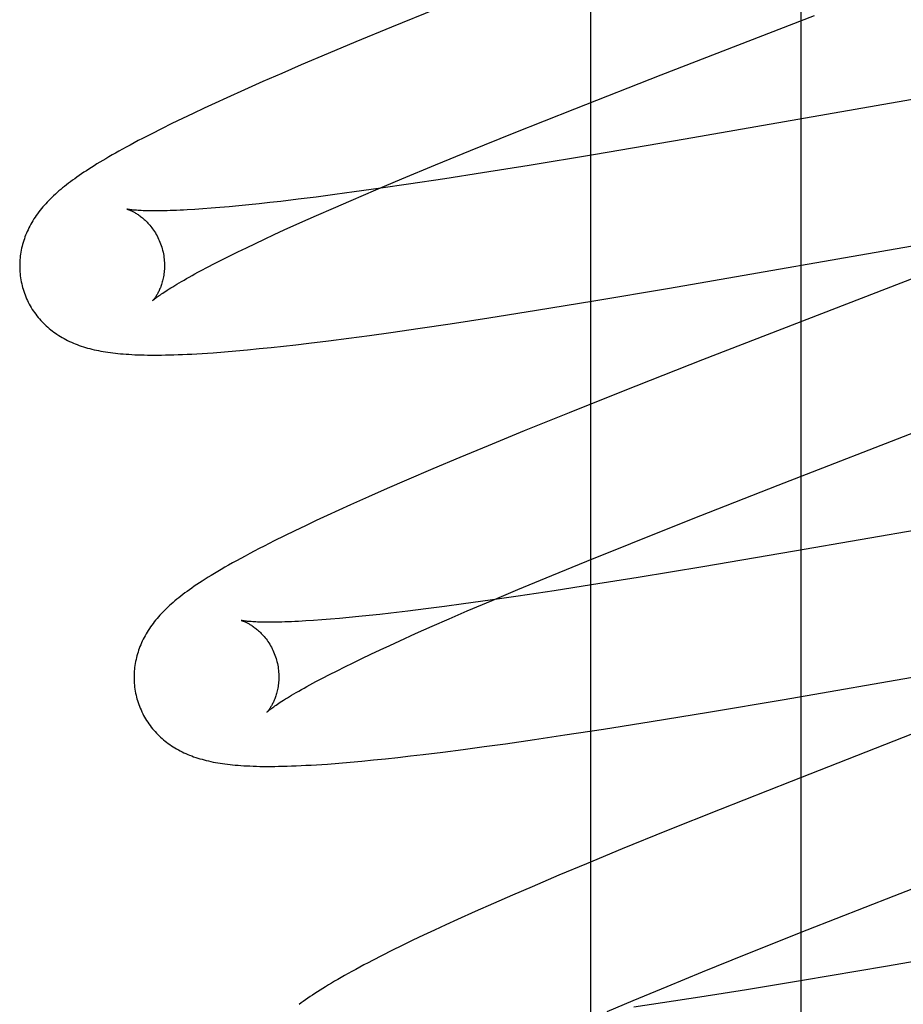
# Model space of a CAD drawing. Header units: inches. Extents: x 0 to 262, y 0 to 169.
# Tile 43 of 83: x 80.548 to 80.67, y 87.527 to 87.663. Entities that reach past the tile are written whole.
import ezdxf

# ---------------------------------------------------------------- set-up
doc = ezdxf.new("R2010")
doc.units = ezdxf.units.IN
doc.header["$LTSCALE"] = 14.384615
doc.header["$MEASUREMENT"] = 0
doc.linetypes.add('HIDDEN', pattern=[0.2, 0.1, -0.1])
doc.layers.add('DEFAULT_2', color=8, linetype='HIDDEN')
doc.layers.add('MAIN_RH_DOOR_ASSEMBLY', color=7, linetype='CONTINUOUS')

msp = doc.modelspace()

# ---------------------------------------------------------------- linework, layer by layer
at = {"layer": 'DEFAULT_2', "color": 8, "linetype": 'HIDDEN'}
for p, q in [((80.65636, 83.98172), (80.65636, 89.48223)), ((80.60592, 87.6642), (80.5998, 87.66171)), ((80.63705, 87.65513), (80.65822, 87.66334)), ((80.5998, 87.66171), (80.59487, 87.65967)), ((80.59487, 87.65967), (80.59105, 87.65807)), ((80.59105, 87.65807), (80.58735, 87.65649)), ((80.58735, 87.65649), (80.58466, 87.65533)), ((80.58466, 87.65533), (80.58205, 87.65419)), ((80.62511, 87.65044), (80.63705, 87.65513)), ((80.58205, 87.65419), (80.57952, 87.65307)), ((80.6857, 87.65415), (80.64035, 87.64625)), ((80.57706, 87.65196), (80.57547, 87.65123)), ((80.57952, 87.65307), (80.57706, 87.65196)), ((80.57392, 87.65051), (80.57241, 87.6498)), ((80.57547, 87.65123), (80.57392, 87.65051)), ((80.57093, 87.64909), (80.56948, 87.64839)), ((80.57241, 87.6498), (80.57093, 87.64909)), ((80.61675, 87.6471), (80.62511, 87.65044)), ((80.56948, 87.64839), (80.56806, 87.64769)), ((80.56671, 87.647), (80.56545, 87.64635)), ((80.56806, 87.64769), (80.56671, 87.647)), ((80.61071, 87.64466), (80.61675, 87.6471)), ((80.64035, 87.64625), (80.6277, 87.6441)), ((80.60587, 87.64268), (80.61071, 87.64466)), ((80.6277, 87.6441), (80.6188, 87.64263)), ((80.60123, 87.64076), (80.60587, 87.64268)), ((80.6188, 87.64263), (80.61236, 87.6416)), ((80.61236, 87.6416), (80.60717, 87.64079)), ((80.59767, 87.63926), (80.60123, 87.64076)), ((80.60218, 87.64004), (80.59834, 87.63948)), ((80.60717, 87.64079), (80.60218, 87.64004)), ((80.58939, 87.63826), (80.58691, 87.63795)), ((80.59197, 87.6386), (80.58939, 87.63826)), ((80.59464, 87.63896), (80.59197, 87.6386)), ((80.59426, 87.6378), (80.59767, 87.63926)), ((80.59834, 87.63948), (80.59464, 87.63896)), ((80.57739, 87.63692), (80.57611, 87.6368)), ((80.57871, 87.63704), (80.57739, 87.63692)), ((80.58009, 87.63718), (80.57871, 87.63704)), ((80.58152, 87.63733), (80.58009, 87.63718)), ((80.583, 87.63749), (80.58152, 87.63733)), ((80.58453, 87.63766), (80.583, 87.63749)), ((80.58691, 87.63795), (80.58453, 87.63766)), ((80.5918, 87.63673), (80.59426, 87.6378)), ((80.57374, 87.63662), (80.57264, 87.63654)), ((80.5749, 87.6367), (80.57374, 87.63662)), ((80.57611, 87.6368), (80.5749, 87.6367)), ((80.58717, 87.63469), (80.58944, 87.6357)), ((80.58944, 87.6357), (80.5918, 87.63673)), ((80.58501, 87.63371), (80.58717, 87.63469)), ((80.63818, 87.62568), (80.69055, 87.63479)), ((80.58229, 87.63245), (80.58363, 87.63307)), ((80.58363, 87.63307), (80.58501, 87.63371)), ((80.57978, 87.63126), (80.58101, 87.63185)), ((80.58101, 87.63185), (80.58229, 87.63245)), ((80.68487, 87.6321), (80.64277, 87.61577)), ((80.57639, 87.6296), (80.57747, 87.63013)), ((80.57747, 87.63013), (80.5786, 87.63069)), ((80.5786, 87.63069), (80.57978, 87.63126)), ((80.57442, 87.62858), (80.57538, 87.62908)), ((80.57538, 87.62908), (80.57639, 87.6296)), ((80.57351, 87.6281), (80.57442, 87.62858)), ((80.62774, 87.62393), (80.63818, 87.62568)), ((80.61983, 87.62263), (80.62774, 87.62393)), ((80.61324, 87.62159), (80.61983, 87.62263)), ((80.60376, 87.62015), (80.60791, 87.62077)), ((80.60791, 87.62077), (80.61324, 87.62159)), ((80.59679, 87.61916), (80.59973, 87.61957)), ((80.59973, 87.61957), (80.60376, 87.62015)), ((80.58488, 87.61767), (80.58662, 87.61787)), ((80.58662, 87.61787), (80.58839, 87.61808)), ((80.58839, 87.61808), (80.59112, 87.61842)), ((80.59112, 87.61842), (80.59392, 87.61878)), ((80.59392, 87.61878), (80.59679, 87.61916)), ((80.57674, 87.61688), (80.57831, 87.61701)), ((80.57831, 87.61701), (80.57991, 87.61716)), ((80.57991, 87.61716), (80.58153, 87.61732)), ((80.58153, 87.61732), (80.58318, 87.61749)), ((80.58318, 87.61749), (80.58488, 87.61767)), ((80.64277, 87.61577), (80.6318, 87.61145)), ((80.6318, 87.61145), (80.62435, 87.60847)), ((80.62435, 87.60847), (80.61815, 87.60596)), ((80.61815, 87.60596), (80.61315, 87.60391)), ((80.65322, 87.59848), (80.67444, 87.60672)), ((80.61315, 87.60391), (80.60927, 87.6023)), ((80.60927, 87.6023), (80.6055, 87.60071)), ((80.6055, 87.60071), (80.60186, 87.59915)), ((80.60186, 87.59915), (80.59921, 87.598)), ((80.71305, 87.59933), (80.65548, 87.58934)), ((80.59921, 87.598), (80.59665, 87.59687)), ((80.64124, 87.59378), (80.65322, 87.59848)), ((80.59665, 87.59687), (80.59415, 87.59576)), ((80.59253, 87.59502), (80.59095, 87.5943)), ((80.59415, 87.59576), (80.59253, 87.59502)), ((80.58942, 87.59358), (80.58792, 87.59288)), ((80.59095, 87.5943), (80.58942, 87.59358)), ((80.63285, 87.59044), (80.64124, 87.59378)), ((80.58646, 87.59218), (80.58503, 87.59148)), ((80.58792, 87.59288), (80.58646, 87.59218)), ((80.58361, 87.59078), (80.58222, 87.59007)), ((80.58503, 87.59148), (80.58361, 87.59078)), ((80.62679, 87.58799), (80.63285, 87.59044)), ((80.65548, 87.58934), (80.6428, 87.58719)), ((80.62193, 87.586), (80.62679, 87.58799)), ((80.6428, 87.58719), (80.63389, 87.58573)), ((80.61727, 87.58407), (80.62193, 87.586)), ((80.63389, 87.58573), (80.62745, 87.5847)), ((80.61369, 87.58256), (80.61727, 87.58407)), ((80.62227, 87.58389), (80.61729, 87.58315)), ((80.62745, 87.5847), (80.62227, 87.58389)), ((80.61345, 87.58259), (80.60977, 87.58208)), ((80.61026, 87.5811), (80.61369, 87.58256)), ((80.61729, 87.58315), (80.61345, 87.58259)), ((80.60454, 87.58139), (80.60208, 87.58108)), ((80.60711, 87.58172), (80.60454, 87.58139)), ((80.60977, 87.58208), (80.60711, 87.58172)), ((80.58905, 87.57979), (80.58797, 87.57972)), ((80.59019, 87.57988), (80.58905, 87.57979)), ((80.59139, 87.57997), (80.59019, 87.57988)), ((80.59265, 87.58008), (80.59139, 87.57997)), ((80.59396, 87.5802), (80.59265, 87.58008)), ((80.59532, 87.58033), (80.59396, 87.5802)), ((80.59673, 87.58048), (80.59532, 87.58033)), ((80.5982, 87.58063), (80.59673, 87.58048)), ((80.59971, 87.5808), (80.5982, 87.58063)), ((80.60208, 87.58108), (80.59971, 87.5808)), ((80.60541, 87.57899), (80.60779, 87.58003)), ((80.60779, 87.58003), (80.61026, 87.5811)), ((80.60314, 87.57797), (80.60541, 87.57899)), ((80.60096, 87.57699), (80.60314, 87.57797)), ((80.65402, 87.5689), (80.70642, 87.57801)), ((80.59694, 87.57512), (80.59823, 87.57573)), ((80.59823, 87.57573), (80.59957, 87.57635)), ((80.59957, 87.57635), (80.60096, 87.57699)), ((80.59451, 87.57396), (80.5957, 87.57453)), ((80.5957, 87.57453), (80.59694, 87.57512)), ((80.59229, 87.57286), (80.59337, 87.5734)), ((80.59337, 87.5734), (80.59451, 87.57396)), ((80.58938, 87.57135), (80.5903, 87.57184)), ((80.5903, 87.57184), (80.59126, 87.57234)), ((80.59126, 87.57234), (80.59229, 87.57286)), ((80.64358, 87.56714), (80.65402, 87.5689)), ((80.63566, 87.56585), (80.64358, 87.56714)), ((80.62907, 87.5648), (80.63566, 87.56585)), ((80.61958, 87.56337), (80.62373, 87.56398)), ((80.62373, 87.56398), (80.62907, 87.5648)), ((80.67175, 87.56412), (80.65499, 87.55758)), ((80.60973, 87.56199), (80.6126, 87.56237)), ((80.6126, 87.56237), (80.61555, 87.56278)), ((80.61555, 87.56278), (80.61958, 87.56337)), ((80.59899, 87.5607), (80.60069, 87.56088)), ((80.60069, 87.56088), (80.60242, 87.56108)), ((80.60242, 87.56108), (80.6042, 87.56129)), ((80.6042, 87.56129), (80.60692, 87.56163)), ((80.60692, 87.56163), (80.60973, 87.56199)), ((80.59252, 87.56009), (80.59411, 87.56022)), ((80.59411, 87.56022), (80.59571, 87.56037)), ((80.59571, 87.56037), (80.59733, 87.56053)), ((80.59733, 87.56053), (80.59899, 87.5607)), ((80.66922, 87.54178), (80.71759, 87.56055)), ((80.65499, 87.55758), (80.64519, 87.5537)), ((80.64519, 87.5537), (80.6378, 87.55074)), ((80.6378, 87.55074), (80.63167, 87.54824)), ((80.63167, 87.54824), (80.62674, 87.54621)), ((80.62674, 87.54621), (80.62292, 87.54461)), ((80.62292, 87.54461), (80.61922, 87.54303)), ((80.61653, 87.54187), (80.61391, 87.54073)), ((80.61922, 87.54303), (80.61653, 87.54187)), ((80.65722, 87.53706), (80.66922, 87.54178)), ((80.61391, 87.54073), (80.61137, 87.5396)), ((80.72377, 87.54168), (80.66804, 87.532)), ((80.61137, 87.5396), (80.60891, 87.5385)), ((80.60732, 87.53777), (80.60577, 87.53705)), ((80.60891, 87.5385), (80.60732, 87.53777)), ((80.60425, 87.53634), (80.60275, 87.53563)), ((80.60577, 87.53705), (80.60425, 87.53634)), ((80.64881, 87.53371), (80.65722, 87.53706)), ((80.60128, 87.53491), (80.59986, 87.53421)), ((80.60275, 87.53563), (80.60128, 87.53491)), ((80.59986, 87.53421), (80.5985, 87.53353)), ((80.64274, 87.53126), (80.64881, 87.53371)), ((80.5985, 87.53353), (80.59721, 87.53286)), ((80.63787, 87.52927), (80.64274, 87.53126)), ((80.66804, 87.532), (80.65658, 87.53007)), ((80.65658, 87.53007), (80.64882, 87.52879)), ((80.63319, 87.52733), (80.63787, 87.52927)), ((80.64882, 87.52879), (80.6424, 87.52777)), ((80.62961, 87.52582), (80.63319, 87.52733)), ((80.63724, 87.52698), (80.63326, 87.52638)), ((80.6424, 87.52777), (80.63724, 87.52698))]:
    msp.add_line(p, q, dxfattribs=at)
for points in [[(80.56545, 87.64635), (80.56485, 87.64604), (80.56428, 87.64574), (80.56372, 87.64544), (80.56319, 87.64515), (80.56267, 87.64487), (80.56218, 87.64459), (80.5617, 87.64432), (80.56123, 87.64406), (80.56079, 87.6438), (80.56035, 87.64355), (80.55993, 87.6433), (80.55953, 87.64306), (80.55914, 87.64282), (80.55876, 87.64258), (80.55839, 87.64235), (80.55803, 87.64212), (80.55768, 87.64189), (80.55734, 87.64167), (80.55701, 87.64145), (80.55669, 87.64123), (80.55638, 87.64101), (80.55607, 87.64079), (80.55578, 87.64058), (80.55549, 87.64037), (80.5552, 87.64015), (80.55493, 87.63994), (80.55466, 87.63973), (80.55439, 87.63951), (80.55414, 87.6393), (80.55388, 87.63909)], [(80.55388, 87.63909), (80.55364, 87.63887), (80.5534, 87.63865), (80.55316, 87.63844), (80.55293, 87.63822), (80.55271, 87.638), (80.55249, 87.63778), (80.55227, 87.63756), (80.55206, 87.63733), (80.55186, 87.6371), (80.55166, 87.63688), (80.55147, 87.63665), (80.55129, 87.63642), (80.55111, 87.63619), (80.55093, 87.63595), (80.55076, 87.63571), (80.5506, 87.63548), (80.55044, 87.63524), (80.55029, 87.63499), (80.55014, 87.63475), (80.55, 87.6345), (80.54987, 87.63425), (80.54974, 87.634), (80.54962, 87.63375), (80.5495, 87.6335), (80.54939, 87.63325), (80.54929, 87.633), (80.5492, 87.63275), (80.54911, 87.6325), (80.54902, 87.63224), (80.54894, 87.63198), (80.54887, 87.63172), (80.5488, 87.63146), (80.54874, 87.6312), (80.54868, 87.63093), (80.54863, 87.63066), (80.54859, 87.63039), (80.54855, 87.63012), (80.54852, 87.62985), (80.5485, 87.62958), (80.54848, 87.6293), (80.54847, 87.62902), (80.54847, 87.62875), (80.54847, 87.62847), (80.54848, 87.62819), (80.5485, 87.62792), (80.54852, 87.62764), (80.54855, 87.62736), (80.54859, 87.62708), (80.54864, 87.62681), (80.54869, 87.62653), (80.54875, 87.62626), (80.54881, 87.62599), (80.54887, 87.62575)], [(80.5633, 87.63658), (80.56329, 87.63658), (80.56328, 87.63658), (80.56329, 87.63658), (80.5633, 87.63658), (80.56333, 87.63657), (80.56336, 87.63656), (80.56339, 87.63655), (80.56344, 87.63653), (80.56349, 87.63652), (80.56355, 87.63649), (80.56361, 87.63647), (80.56368, 87.63644), (80.56375, 87.63641), (80.56383, 87.63638), (80.56391, 87.63634), (80.56399, 87.6363), (80.56408, 87.63626), (80.56418, 87.63621), (80.56428, 87.63615), (80.56438, 87.6361), (80.56448, 87.63604), (80.56459, 87.63597), (80.5647, 87.6359), (80.56481, 87.63583), (80.56493, 87.63575), (80.56504, 87.63566), (80.56516, 87.63557), (80.56529, 87.63548), (80.56541, 87.63538), (80.56554, 87.63527), (80.56566, 87.63516), (80.56579, 87.63504), (80.56592, 87.63491), (80.56605, 87.63478), (80.56618, 87.63464), (80.56631, 87.6345), (80.56644, 87.63435), (80.56658, 87.63419), (80.5667, 87.63402), (80.56683, 87.63385), (80.56696, 87.63367), (80.56708, 87.63348), (80.5672, 87.63329), (80.56732, 87.63309), (80.56743, 87.63289), (80.56754, 87.63268), (80.56765, 87.63246), (80.56774, 87.63224), (80.56784, 87.63201), (80.56793, 87.63179), (80.56801, 87.63155), (80.56808, 87.63132), (80.56814, 87.63111)], [(80.57264, 87.63654), (80.57159, 87.63648), (80.57109, 87.63646), (80.57061, 87.63643), (80.57014, 87.63641), (80.56969, 87.63639), (80.56925, 87.63638), (80.56883, 87.63637), (80.56843, 87.63636), (80.56804, 87.63635), (80.56766, 87.63635), (80.56731, 87.63634), (80.56697, 87.63634), (80.56664, 87.63635), (80.56633, 87.63635), (80.56604, 87.63636), (80.56576, 87.63636), (80.5655, 87.63637), (80.56525, 87.63638), (80.56503, 87.63639), (80.56481, 87.63641), (80.56461, 87.63642), (80.56443, 87.63643), (80.56427, 87.63645), (80.56411, 87.63646), (80.56397, 87.63648), (80.56385, 87.63649), (80.56374, 87.63651), (80.56364, 87.63652), (80.56355, 87.63653), (80.56348, 87.63654), (80.56342, 87.63655), (80.56337, 87.63656), (80.56333, 87.63657), (80.56331, 87.63658), (80.5633, 87.63658)], [(80.56814, 87.63111), (80.5682, 87.6309), (80.56826, 87.63066), (80.56831, 87.63042), (80.56835, 87.63018), (80.56838, 87.62993), (80.56841, 87.62969), (80.56843, 87.62946), (80.56845, 87.62922), (80.56846, 87.62899), (80.56846, 87.62875), (80.56846, 87.62853), (80.56845, 87.6283), (80.56843, 87.62808), (80.56841, 87.62787), (80.56839, 87.62766), (80.56836, 87.62746), (80.56832, 87.62726), (80.56829, 87.62707), (80.56824, 87.62688), (80.5682, 87.6267), (80.56815, 87.62653), (80.5681, 87.62636), (80.56805, 87.6262), (80.568, 87.62604), (80.56795, 87.62589), (80.56789, 87.62574), (80.56783, 87.62561), (80.56778, 87.62547), (80.56772, 87.62535), (80.56766, 87.62522), (80.5676, 87.62511), (80.56754, 87.625), (80.56749, 87.62489), (80.56743, 87.62479), (80.56737, 87.62469), (80.56732, 87.6246), (80.56726, 87.62452), (80.56721, 87.62444), (80.56716, 87.62437), (80.56711, 87.6243), (80.56707, 87.62423), (80.56702, 87.62418), (80.56698, 87.62412), (80.56694, 87.62408), (80.56691, 87.62404), (80.56688, 87.624), (80.56685, 87.62397), (80.56683, 87.62395), (80.56682, 87.62393), (80.56681, 87.62392), (80.5668, 87.62391)], [(80.5668, 87.62392), (80.56681, 87.62392), (80.56682, 87.62394), (80.56684, 87.62396), (80.56687, 87.62398), (80.56691, 87.62402), (80.56696, 87.62406), (80.56702, 87.62411), (80.56709, 87.62416), (80.56717, 87.62423), (80.56726, 87.6243), (80.56736, 87.62438), (80.56747, 87.62446), (80.5676, 87.62455), (80.56773, 87.62465), (80.56789, 87.62476), (80.56805, 87.62488), (80.56823, 87.625), (80.56842, 87.62513), (80.56863, 87.62526), (80.56885, 87.62541), (80.56909, 87.62556), (80.56934, 87.62572), (80.5696, 87.62588), (80.56989, 87.62605), (80.57018, 87.62623), (80.57049, 87.62641), (80.57082, 87.6266), (80.57116, 87.6268), (80.57151, 87.627), (80.57188, 87.62721), (80.57227, 87.62743), (80.57267, 87.62765), (80.57308, 87.62787), (80.57351, 87.6281)], [(80.54887, 87.62575), (80.54894, 87.62553), (80.54902, 87.62526), (80.54911, 87.625), (80.54921, 87.62473), (80.54932, 87.62448), (80.54943, 87.62422), (80.54954, 87.62397), (80.54966, 87.62372), (80.54979, 87.62347), (80.54993, 87.62323), (80.55007, 87.62299), (80.55021, 87.62275), (80.55036, 87.62252), (80.55052, 87.6223), (80.55068, 87.62207), (80.55085, 87.62186), (80.55102, 87.62164), (80.55119, 87.62143), (80.55137, 87.62123), (80.55156, 87.62103), (80.55175, 87.62084), (80.55194, 87.62065), (80.55214, 87.62046), (80.55234, 87.62028), (80.55254, 87.62011), (80.55275, 87.61994), (80.55296, 87.61977), (80.55318, 87.61961), (80.5534, 87.61945), (80.55362, 87.6193), (80.55386, 87.61915), (80.5541, 87.619), (80.55434, 87.61885), (80.55459, 87.61872), (80.55484, 87.61858), (80.55509, 87.61845), (80.55535, 87.61833), (80.55561, 87.61821), (80.55588, 87.61809), (80.55615, 87.61798), (80.55642, 87.61788), (80.5567, 87.61777), (80.55698, 87.61768), (80.55726, 87.61758), (80.55755, 87.61749), (80.55785, 87.61741), (80.55814, 87.61733), (80.55844, 87.61725), (80.55875, 87.61718), (80.55906, 87.61711), (80.55937, 87.61705), (80.55969, 87.61699), (80.56001, 87.61693), (80.56033, 87.61688), (80.56066, 87.61682), (80.561, 87.61678), (80.56134, 87.61673), (80.56169, 87.61669), (80.56204, 87.61666), (80.56241, 87.61662), (80.56278, 87.61659), (80.56315, 87.61656), (80.56354, 87.61654), (80.56394, 87.61651), (80.56435, 87.61649), (80.56477, 87.61648), (80.5652, 87.61646), (80.56564, 87.61645), (80.5661, 87.61644), (80.56657, 87.61644), (80.56706, 87.61643), (80.56756, 87.61644), (80.56807, 87.61644), (80.56861, 87.61645), (80.56916, 87.61646), (80.56974, 87.61648), (80.57033, 87.6165), (80.57095, 87.61652), (80.57159, 87.61655), (80.57226, 87.61658), (80.57295, 87.61662), (80.57367, 87.61666), (80.57442, 87.61671), (80.57518, 87.61676), (80.57674, 87.61688)], [(80.58222, 87.59007), (80.58154, 87.58972), (80.58087, 87.58937), (80.58023, 87.58903), (80.5796, 87.58869), (80.57899, 87.58837), (80.5784, 87.58804), (80.57784, 87.58773), (80.57731, 87.58743), (80.57679, 87.58713), (80.57629, 87.58684), (80.57582, 87.58656), (80.57536, 87.58629), (80.57491, 87.58602), (80.57449, 87.58575), (80.57408, 87.58549), (80.57368, 87.58524), (80.5733, 87.58499), (80.57293, 87.58475), (80.57258, 87.58451), (80.57224, 87.58427), (80.57191, 87.58404), (80.5716, 87.58381), (80.57129, 87.58359), (80.571, 87.58336), (80.57071, 87.58314), (80.57044, 87.58292), (80.57017, 87.58271), (80.56991, 87.58249), (80.56965, 87.58227)], [(80.56965, 87.58227), (80.5694, 87.58206), (80.56916, 87.58184), (80.56892, 87.58162), (80.56869, 87.5814), (80.56847, 87.58118), (80.56825, 87.58096), (80.56804, 87.58074), (80.56783, 87.58051), (80.56763, 87.58029), (80.56743, 87.58006), (80.56724, 87.57983), (80.56706, 87.5796), (80.56688, 87.57937), (80.56671, 87.57914), (80.56654, 87.5789), (80.56638, 87.57866), (80.56622, 87.57842), (80.56607, 87.57818), (80.56592, 87.57794), (80.56578, 87.57769), (80.56565, 87.57744), (80.56552, 87.57719), (80.5654, 87.57694), (80.56529, 87.57669), (80.56518, 87.57644), (80.56508, 87.57619), (80.56498, 87.57594), (80.56489, 87.57569), (80.56481, 87.57543), (80.56473, 87.57518), (80.56465, 87.57492), (80.56459, 87.57466), (80.56453, 87.57439), (80.56447, 87.57413), (80.56442, 87.57386), (80.56438, 87.57359), (80.56434, 87.57332), (80.56431, 87.57305), (80.56429, 87.57278), (80.56427, 87.5725), (80.56426, 87.57223), (80.56426, 87.57195), (80.56426, 87.57167), (80.56427, 87.5714), (80.56429, 87.57112), (80.56431, 87.57084), (80.56434, 87.57056), (80.56438, 87.57029), (80.56443, 87.57001), (80.56448, 87.56974), (80.56454, 87.56947), (80.5646, 87.56919), (80.56466, 87.56896)], [(80.57909, 87.57979), (80.57908, 87.57979), (80.57907, 87.57979), (80.57907, 87.57979), (80.57909, 87.57979), (80.57911, 87.57978), (80.57914, 87.57977), (80.57918, 87.57976), (80.57922, 87.57974), (80.57927, 87.57973), (80.57933, 87.57971), (80.57939, 87.57968), (80.57946, 87.57966), (80.57953, 87.57963), (80.5796, 87.57959), (80.57969, 87.57956), (80.57977, 87.57952), (80.57986, 87.57947), (80.57995, 87.57942), (80.58005, 87.57937), (80.58015, 87.57931), (80.58026, 87.57925), (80.58036, 87.57919), (80.58047, 87.57912), (80.58059, 87.57904), (80.5807, 87.57897), (80.58082, 87.57888), (80.58094, 87.57879), (80.58106, 87.5787), (80.58119, 87.5786), (80.58131, 87.57849), (80.58144, 87.57838), (80.58157, 87.57826), (80.5817, 87.57813), (80.58183, 87.578), (80.58196, 87.57786), (80.5821, 87.57772), (80.58223, 87.57756), (80.58236, 87.57741), (80.58249, 87.57724), (80.58262, 87.57707), (80.58274, 87.57689), (80.58287, 87.5767), (80.58299, 87.57651), (80.58311, 87.57631), (80.58322, 87.5761), (80.58333, 87.57589), (80.58343, 87.57567), (80.58353, 87.57545), (80.58363, 87.57523), (80.58372, 87.575), (80.5838, 87.57476), (80.58387, 87.57453), (80.58393, 87.57432)], [(80.58797, 87.57972), (80.58695, 87.57967), (80.58646, 87.57964), (80.58599, 87.57962), (80.58554, 87.57961), (80.5851, 87.57959), (80.58467, 87.57958), (80.58426, 87.57957), (80.58387, 87.57956), (80.58349, 87.57956), (80.58313, 87.57955), (80.58279, 87.57955), (80.58246, 87.57955), (80.58215, 87.57956), (80.58185, 87.57956), (80.58158, 87.57957), (80.58132, 87.57958), (80.58108, 87.57959), (80.58085, 87.5796), (80.58064, 87.57961), (80.58044, 87.57963), (80.58026, 87.57964), (80.58009, 87.57966), (80.57993, 87.57967), (80.57979, 87.57968), (80.57967, 87.5797), (80.57955, 87.57971), (80.57945, 87.57973), (80.57937, 87.57974), (80.57929, 87.57975), (80.57923, 87.57976), (80.57917, 87.57977), (80.57913, 87.57978), (80.5791, 87.57978), (80.57909, 87.57979)], [(80.58393, 87.57432), (80.58399, 87.57411), (80.58405, 87.57387), (80.5841, 87.57363), (80.58414, 87.57338), (80.58418, 87.57314), (80.5842, 87.5729), (80.58423, 87.57266), (80.58424, 87.57242), (80.58425, 87.57219), (80.58425, 87.57196), (80.58425, 87.57173), (80.58424, 87.57151), (80.58422, 87.57129), (80.5842, 87.57107), (80.58418, 87.57086), (80.58415, 87.57066), (80.58411, 87.57046), (80.58407, 87.57027), (80.58403, 87.57008), (80.58399, 87.5699), (80.58394, 87.56973), (80.58389, 87.56956), (80.58384, 87.5694), (80.58379, 87.56924), (80.58373, 87.56909), (80.58368, 87.56895), (80.58362, 87.56881), (80.58356, 87.56867), (80.58351, 87.56855), (80.58345, 87.56842), (80.58339, 87.56831), (80.58333, 87.5682), (80.58327, 87.56809), (80.58322, 87.56799), (80.58316, 87.5679), (80.5831, 87.56781), (80.58305, 87.56772), (80.583, 87.56764), (80.58295, 87.56757), (80.5829, 87.5675), (80.58285, 87.56744), (80.58281, 87.56738), (80.58277, 87.56733), (80.58273, 87.56728), (80.5827, 87.56724), (80.58267, 87.56721), (80.58264, 87.56718), (80.58262, 87.56716), (80.58261, 87.56714), (80.5826, 87.56713), (80.58259, 87.56712)], [(80.58259, 87.56712), (80.5826, 87.56713), (80.58262, 87.56715), (80.58264, 87.56717), (80.58267, 87.5672), (80.58271, 87.56723), (80.58276, 87.56728), (80.58282, 87.56733), (80.58289, 87.56738), (80.58297, 87.56745), (80.58306, 87.56752), (80.58317, 87.5676), (80.58328, 87.56768), (80.58341, 87.56778), (80.58355, 87.56788), (80.5837, 87.56799), (80.58387, 87.5681), (80.58405, 87.56823), (80.58425, 87.56836), (80.58445, 87.5685), (80.58468, 87.56864), (80.58492, 87.56879), (80.58517, 87.56895), (80.58544, 87.56912), (80.58572, 87.56929), (80.58602, 87.56947), (80.58634, 87.56966), (80.58666, 87.56985), (80.58701, 87.57004), (80.58737, 87.57025), (80.58774, 87.57046), (80.58813, 87.57067), (80.58853, 87.5709), (80.58895, 87.57112), (80.58938, 87.57135)], [(80.56466, 87.56896), (80.56473, 87.56874), (80.56481, 87.56847), (80.56491, 87.5682), (80.565, 87.56794), (80.56511, 87.56768), (80.56522, 87.56743), (80.56533, 87.56717), (80.56546, 87.56692), (80.56558, 87.56668), (80.56572, 87.56643), (80.56586, 87.5662), (80.566, 87.56596), (80.56616, 87.56573), (80.56631, 87.5655), (80.56647, 87.56528), (80.56664, 87.56506), (80.56681, 87.56485), (80.56699, 87.56464), (80.56717, 87.56444), (80.56735, 87.56424), (80.56754, 87.56404), (80.56773, 87.56385), (80.56793, 87.56367), (80.56813, 87.56349), (80.56833, 87.56331), (80.56854, 87.56314), (80.56875, 87.56298), (80.56897, 87.56282), (80.56919, 87.56266), (80.56942, 87.5625), (80.56965, 87.56235), (80.56989, 87.5622), (80.57013, 87.56206), (80.57038, 87.56192), (80.57063, 87.56179), (80.57089, 87.56166), (80.57115, 87.56153), (80.57141, 87.56141), (80.57167, 87.5613), (80.57194, 87.56119), (80.57222, 87.56108), (80.57249, 87.56098), (80.57278, 87.56088), (80.57306, 87.56079), (80.57335, 87.5607), (80.57365, 87.56062), (80.57394, 87.56053), (80.57424, 87.56046), (80.57455, 87.56039), (80.57486, 87.56032), (80.57517, 87.56025), (80.57549, 87.56019), (80.57581, 87.56014), (80.57614, 87.56008), (80.57647, 87.56003), (80.57681, 87.55998), (80.57716, 87.55994), (80.57751, 87.5599), (80.57787, 87.55986), (80.57824, 87.55983), (80.57862, 87.55979), (80.57901, 87.55977), (80.57942, 87.55974), (80.57983, 87.55972), (80.58026, 87.5597), (80.5807, 87.55968), (80.58116, 87.55966), (80.58163, 87.55965), (80.58212, 87.55965), (80.58262, 87.55964), (80.58314, 87.55964), (80.58368, 87.55965), (80.58423, 87.55966), (80.5848, 87.55967), (80.5854, 87.55968), (80.58602, 87.5597), (80.58665, 87.55973), (80.58732, 87.55976), (80.588, 87.55979), (80.58871, 87.55983), (80.58944, 87.55987), (80.59019, 87.55992), (80.59096, 87.55997), (80.59252, 87.56009)], [(80.59721, 87.53286), (80.59659, 87.53254), (80.596, 87.53223), (80.59542, 87.53192), (80.59487, 87.53162), (80.59433, 87.53133), (80.59382, 87.53104), (80.59332, 87.53076), (80.59284, 87.53049), (80.59238, 87.53023), (80.59194, 87.52997), (80.59151, 87.52971), (80.5911, 87.52947), (80.5907, 87.52922), (80.59031, 87.52898), (80.58994, 87.52875), (80.58958, 87.52852), (80.58923, 87.52829), (80.58889, 87.52807), (80.58856, 87.52785), (80.58824, 87.52763), (80.58793, 87.52741), (80.58763, 87.52719), (80.58733, 87.52698), (80.58704, 87.52677)]]:
    msp.add_lwpolyline(points, dxfattribs=at)
at = {"layer": 'MAIN_RH_DOOR_ASSEMBLY', "color": 3, "linetype": 'Continuous'}
msp.add_line((80.62736, 78.8239), (80.62736, 95.3239), dxfattribs=at)

doc.saveas('drawing.dxf')
